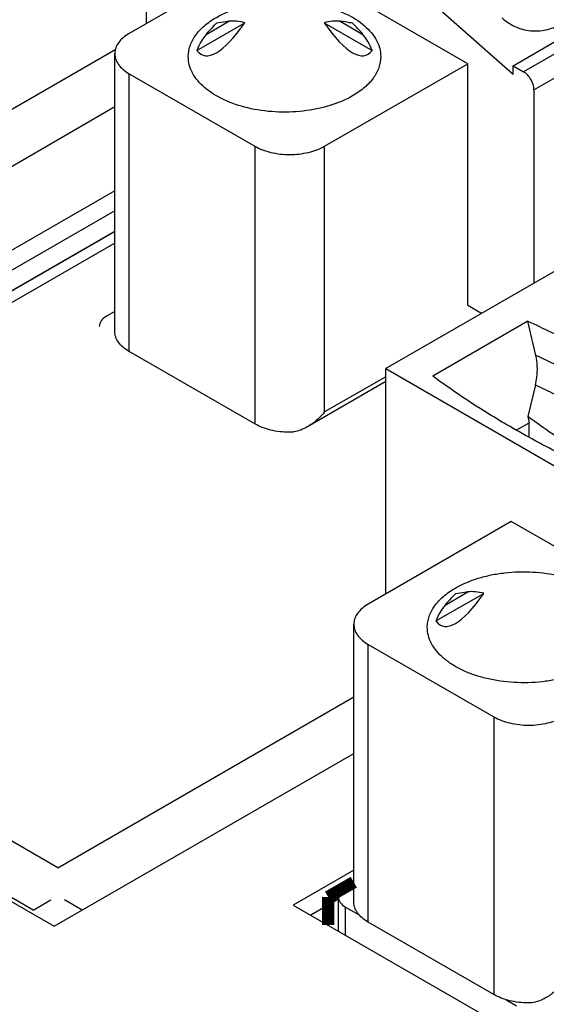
# Paper-space layout '61767N-2-A-2_1_1' of a CAD drawing. Header units: millimetres. Extents: x 0 to 594, y 1 to 420.
# Tile 37 of 222: x 262.14 to 265.34, y 91.72 to 97.71. Entities that reach past the tile are written whole.
import ezdxf

# ---------------------------------------------------------------- set-up
doc = ezdxf.new("R2010")
doc.units = ezdxf.units.MM
doc.header["$LTSCALE"] = 32.67
for name, color, linetype in [('61757N-1_DXF_CONTINUOUS_LINE', 7, 'CONTINUOUS'), ('61759N-0_DXF_CONTINUOUS_LINE', 7, 'CONTINUOUS'), ('61852N-1_DXF_CONTINUOUS_LINE', 7, 'CONTINUOUS'), ('MC_1_5-15-GFDXF_CONTINUOUS_LINE', 7, 'CONTINUOUS'), ('MC_1_5-18-GFDXF_CONTINUOUS_LINE', 7, 'CONTINUOUS'), ('MC_1_5-8-GF-DXF_CONTINUOUS_LINE', 7, 'CONTINUOUS'), ('PRT0001_DXF_CONTINUOUS_LINE', 7, 'CONTINUOUS'), ('U2-PXC_18472DXF_CONTINUOUS_LINE', 7, 'CONTINUOUS'), ('U7-PXC_18471DXF_CONTINUOUS_LINE', 7, 'CONTINUOUS')]:
    doc.layers.add(name, color=color, linetype=linetype)

psp = doc.layouts.new('61767N-2-A-2_1_1')

# ---------------------------------------------------------------- linework, layer by layer
at = {"layer": '61757N-1_DXF_CONTINUOUS_LINE', "color": 9, "linetype": 'Continuous'}
psp.add_line((258.2348, 94.9364), (262.7243, 97.5284), dxfattribs=at)
at = {"layer": '61759N-0_DXF_CONTINUOUS_LINE', "color": 7, "linetype": 'Continuous'}
psp.add_line((259.1481, 94.3589), (262.7184, 96.4202), dxfattribs=at)
at = {"layer": '61759N-0_DXF_CONTINUOUS_LINE', "color": 9, "linetype": 'Continuous'}
for p, q in [((262.7184, 96.3492), (259.2531, 94.3485)), ((262.3714, 92.5482), (259.2531, 94.3485)), ((262.2229, 92.291), (259.1046, 94.0913)), ((262.3714, 92.5482), (264.1715, 93.5875)), ((262.2229, 92.291), (262.329, 92.3522)), ((262.5199, 92.291), (262.4138, 92.3522))]:
    psp.add_line(p, q, dxfattribs=at)
at = {"layer": '61852N-1_DXF_CONTINUOUS_LINE', "color": 7, "linetype": 'Continuous'}
for p, q in [((258.2157, 94.58), (262.7184, 97.1796)), ((262.7184, 96.6676), (258.6591, 94.324)), ((262.7184, 96.5452), (258.7652, 94.2628)), ((259.0834, 94.324), (262.7184, 96.4227)), ((258.6591, 94.324), (262.3502, 92.193)), ((262.3502, 92.193), (264.1715, 93.2445)), ((264.1715, 92.5342), (263.8033, 92.3216)), ((264.0776, 92.3575), (263.9094, 92.2604)), ((263.8033, 92.3216), (265.5004, 91.3418))]:
    psp.add_line(p, q, dxfattribs=at)
at = {"layer": 'MC_1_5-15-GFDXF_CONTINUOUS_LINE', "color": 7, "linetype": 'Continuous'}
for p, q in [((264.1715, 92.4607), (264.1215, 92.4318)), ((264.0776, 92.1633), (264.0776, 92.3706)), ((264.1215, 92.3094), (264.2039, 92.2618)), ((265.0966, 91.7464), (265.161, 91.7092))]:
    psp.add_line(p, q, dxfattribs=at)
at = {"layer": 'MC_1_5-15-GFDXF_CONTINUOUS_LINE', "color": 9, "linetype": 'Continuous'}
psp.add_line((264.1215, 92.1379), (264.1215, 92.3094), dxfattribs=at)
at = {"layer": 'MC_1_5-15-GFDXF_CONTINUOUS_LINE', "color": 7, "linetype": 'Continuous'}
for points, knots in [([(264.1215, 92.4318), (264.1091, 92.4247), (264.0878, 92.4084), (264.0776, 92.3823), (264.0776, 92.3706)], [0, 0, 0, 0, 0.550836, 1, 1, 1, 1]), ([(264.0776, 92.3706), (264.0776, 92.3589), (264.0878, 92.3328), (264.1091, 92.3165), (264.1215, 92.3094)], [0, 0, 0, 0, 0.449163, 1, 1, 1, 1])]:
    psp.add_open_spline(points, degree=3, knots=knots, dxfattribs=at)
at = {"layer": 'MC_1_5-18-GFDXF_CONTINUOUS_LINE', "color": 7, "linetype": 'Continuous'}
for p, q in [((264.1715, 92.4607), (264.1215, 92.4318)), ((264.0776, 92.1633), (264.0776, 92.3706)), ((264.1215, 92.3094), (264.2039, 92.2618)), ((265.0966, 91.7464), (265.161, 91.7092))]:
    psp.add_line(p, q, dxfattribs=at)
at = {"layer": 'MC_1_5-18-GFDXF_CONTINUOUS_LINE', "color": 9, "linetype": 'Continuous'}
psp.add_line((264.1215, 92.1379), (264.1215, 92.3094), dxfattribs=at)
at = {"layer": 'MC_1_5-18-GFDXF_CONTINUOUS_LINE', "color": 7, "linetype": 'Continuous'}
for points, knots in [([(264.1215, 92.4318), (264.1091, 92.4247), (264.0878, 92.4084), (264.0776, 92.3823), (264.0776, 92.3706)], [0, 0, 0, 0, 0.550836, 1, 1, 1, 1]), ([(264.0776, 92.3706), (264.0776, 92.3589), (264.0878, 92.3328), (264.1091, 92.3165), (264.1215, 92.3094)], [0, 0, 0, 0, 0.449163, 1, 1, 1, 1])]:
    psp.add_open_spline(points, degree=3, knots=knots, dxfattribs=at)
at = {"layer": 'MC_1_5-8-GF-DXF_CONTINUOUS_LINE', "color": 7, "linetype": 'Continuous'}
psp.add_line((262.7184, 95.9328), (262.6684, 95.9039), dxfattribs=at)
psp.add_open_spline([(262.6684, 95.9039), (262.656, 95.8968), (262.6346, 95.8805), (262.6244, 95.8544), (262.6244, 95.8427)], degree=3, knots=[0, 0, 0, 0, 0.550836, 1, 1, 1, 1], dxfattribs=at)
at = {"layer": 'PRT0001_DXF_CONTINUOUS_LINE', "color": 7, "linetype": 'Continuous', "const_width": 0.0754}
for points in [[(264.1715, 92.4607), (264.0154, 92.3706)], [(264.0154, 92.3706), (264.0154, 92.1992)]]:
    psp.add_lwpolyline(points, dxfattribs=at)
at = {"layer": 'U2-PXC_18472DXF_CONTINUOUS_LINE', "color": 7, "linetype": 'Continuous'}
for p, q in [((277.7721, 103.3259), (264.3654, 95.5856)), ((265.2304, 95.8733), (264.6519, 95.5393)), ((264.3654, 94.2138), (264.3654, 95.5856)), ((264.3654, 95.5856), (265.5746, 94.8875)), ((265.276, 95.4865), (265.2296, 95.2936)), ((265.2296, 95.2937), (265.2373, 95.2561)), ((265.1593, 95.2111), (265.2373, 95.2561)), ((265.2373, 95.1679), (265.2373, 95.2561)), ((265.1291, 94.6548), (264.2594, 94.1526)), ((266.3171, 93.9689), (265.1291, 94.6548)), ((264.6705, 94.0499), (264.962, 94.2181)), ((264.1715, 92.34), (264.1715, 94.0301)), ((264.2594, 93.9077), (265.0231, 93.4668)), ((265.0231, 91.7766), (264.2594, 92.2175))]:
    psp.add_line(p, q, dxfattribs=at)
at = {"layer": 'U2-PXC_18472DXF_CONTINUOUS_LINE', "color": 9, "linetype": 'Continuous'}
for p, q in [((264.7264, 94.1469), (264.8646, 94.2267)), ((264.2594, 92.2175), (264.2594, 93.9077)), ((265.0231, 93.4668), (265.0231, 91.7766))]:
    psp.add_line(p, q, dxfattribs=at)
at = {"layer": 'U2-PXC_18472DXF_CONTINUOUS_LINE', "color": 7, "linetype": 'Continuous'}
for centre, major_axis, ratio, start_param, end_param in [((261.5314, 90.9373), (-3.9049, 20.8596), 0.218384, -1.383168, -1.372965), ((265.2034, 95.5788), (0.4931, 1.559), 0.201904, 2.998849, 3.718846), ((265.2034, 93.147), (-0.3811, 1.0697), 0.414924, -0.284056, -0.091914), ((265.2034, 93.147), (-0.3811, 1.0697), 0.414924, 0.243799, 0.435941)]:
    psp.add_ellipse(centre, major_axis=major_axis, ratio=ratio, start_param=start_param, end_param=end_param, dxfattribs=at)
for points, knots in [([(265.2304, 95.8733), (265.2778, 95.8519), (265.4623, 95.7659), (265.6427, 95.6711), (265.774, 95.5954)], [0, 0, 0, 0, 0.255309, 1, 1, 1, 1]), ([(265.276, 95.4865), (265.2796, 95.5017), (265.2904, 95.5608), (265.2885, 95.6227), (265.2784, 95.6661)], [0, 0, 0, 0, 0.259003, 1, 1, 1, 1]), ([(265.1334, 95.2255), (265.0909, 95.25), (264.9262, 95.348), (264.7667, 95.4547), (264.6519, 95.5393)], [0, 0, 0, 0, 0.256022, 1, 1, 1, 1]), ([(265.6352, 95.0264), (265.601, 95.0461), (265.5152, 95.0975), (265.3793, 95.1858), (265.2794, 95.2568), (265.2296, 95.2937)], [0, 0, 0, 0, 0.243892, 0.617464, 1, 1, 1, 1]), ([(265.5831, 94.9908), (265.5441, 95.0092), (265.3919, 95.0828), (265.2425, 95.1624), (265.1334, 95.2255)], [0, 0, 0, 0, 0.254491, 1, 1, 1, 1]), ([(264.7897, 94.2506), (264.8107, 94.2627), (264.8558, 94.2849), (264.9284, 94.3113), (265.007, 94.3312), (265.1179, 94.3488), (265.2599, 94.3527), (265.3992, 94.3331), (265.5032, 94.3032), (265.5736, 94.2748), (265.6361, 94.2408), (265.6895, 94.2018), (265.7325, 94.1586), (265.7643, 94.1119), (265.7839, 94.0626), (265.7884, 94.0285), (265.7884, 94.0118)], [0, 0, 0, 0, 0.06237, 0.128788, 0.198414, 0.27041, 0.41745, 0.561676, 0.630305, 0.69542, 0.756395, 0.812858, 0.864781, 0.91258, 0.957173, 1, 1, 1, 1]), ([(264.6184, 94.0117), (264.6184, 94.0228), (264.6203, 94.0452), (264.6319, 94.0901), (264.6618, 94.1452), (264.7175, 94.2037), (264.764, 94.2358), (264.7897, 94.2506)], [0, 0, 0, 0, 0.10817, 0.218373, 0.451327, 0.710521, 1, 1, 1, 1]), ([(264.7897, 94.2149), (264.784, 94.2095), (264.7618, 94.1878), (264.7411, 94.1647), (264.7264, 94.1469)], [0, 0, 0, 0, 0.255051, 1, 1, 1, 1]), ([(264.8646, 94.2267), (264.858, 94.2259), (264.833, 94.2226), (264.808, 94.2187), (264.7897, 94.2149)], [0, 0, 0, 0, 0.263132, 1, 1, 1, 1]), ([(264.2594, 94.1526), (264.2462, 94.145), (264.2224, 94.1286), (264.1938, 94.0986), (264.1757, 94.0654), (264.1715, 94.0416), (264.1715, 94.0301)], [0, 0, 0, 0, 0.289539, 0.549115, 0.782255, 1, 1, 1, 1]), ([(264.1715, 94.0301), (264.1715, 94.0187), (264.1757, 93.9949), (264.1938, 93.9617), (264.2224, 93.9317), (264.2462, 93.9153), (264.2594, 93.9077)], [0, 0, 0, 0, 0.217744, 0.450884, 0.710461, 1, 1, 1, 1]), ([(265.617, 93.7729), (265.596, 93.7608), (265.551, 93.7386), (265.4783, 93.7123), (265.3998, 93.6923), (265.2888, 93.6748), (265.1469, 93.6709), (265.0075, 93.6904), (264.9035, 93.7204), (264.8331, 93.7487), (264.7706, 93.7827), (264.7173, 93.8217), (264.6742, 93.8649), (264.6424, 93.9116), (264.6229, 93.9609), (264.6184, 93.9951), (264.6184, 94.0117)], [0, 0, 0, 0, 0.06237, 0.128788, 0.198414, 0.27041, 0.41745, 0.561676, 0.630305, 0.69542, 0.756395, 0.812858, 0.864781, 0.91258, 0.957173, 1, 1, 1, 1]), ([(265.0231, 93.4668), (265.0376, 93.4584), (265.0693, 93.4436), (265.121, 93.4279), (265.177, 93.4182), (265.2352, 93.415), (265.2934, 93.4182), (265.3494, 93.4279), (265.4011, 93.4436), (265.4328, 93.4584), (265.4473, 93.4668)], [0, 0, 0, 0, 0.114074, 0.237357, 0.366986, 0.5, 0.633015, 0.762643, 0.885927, 1, 1, 1, 1]), ([(264.2594, 92.2175), (264.2462, 92.2251), (264.2224, 92.2416), (264.1938, 92.2715), (264.1757, 92.3047), (264.1715, 92.3286), (264.1715, 92.34)], [0, 0, 0, 0, 0.289539, 0.549116, 0.782255, 1, 1, 1, 1]), ([(265.4473, 91.8501), (265.4325, 91.8322), (265.4, 91.7984), (265.3621, 91.7704), (265.3417, 91.7587)], [0, 0, 0, 0, 0.496973, 1, 1, 1, 1]), ([(265.2322, 91.7259), (265.2129, 91.726), (265.1748, 91.7283), (265.1197, 91.7381), (265.0687, 91.7537), (265.0374, 91.7683), (265.0231, 91.7766)], [0, 0, 0, 0, 0.266056, 0.525349, 0.771665, 1, 1, 1, 1]), ([(265.3417, 91.7587), (265.3334, 91.7539), (265.2995, 91.7362), (265.2609, 91.7257), (265.2322, 91.7259)], [0, 0, 0, 0, 0.250975, 1, 1, 1, 1])]:
    psp.add_open_spline(points, degree=3, knots=knots, dxfattribs=at)
at = {"layer": 'U2-PXC_18472DXF_CONTINUOUS_LINE', "color": 9, "linetype": 'Continuous'}
for points, knots in [([(265.774, 95.4101), (265.7345, 95.4329), (265.5724, 95.5239), (265.4059, 95.6072), (265.2784, 95.6661)], [0, 0, 0, 0, 0.245107, 1, 1, 1, 1]), ([(265.276, 95.4865), (265.3158, 95.4679), (265.4715, 95.3931), (265.6241, 95.3118), (265.7356, 95.2474)], [0, 0, 0, 0, 0.254612, 1, 1, 1, 1])]:
    psp.add_open_spline(points, degree=3, knots=knots, dxfattribs=at)
at = {"layer": 'U7-PXC_18471DXF_CONTINUOUS_LINE', "color": 7, "linetype": 'Continuous'}
for p, q in [((265.1397, 97.4288), (271.1218, 100.8825)), ((262.9123, 97.6859), (262.9123, 99.0577)), ((263.676, 98.1268), (262.8063, 97.6247)), ((264.8639, 97.441), (263.676, 98.1268)), ((265.1397, 97.3753), (264.3336, 98.0901)), ((263.2174, 97.522), (263.5088, 97.6902)), ((263.9917, 97.6902), (264.2831, 97.522)), ((262.7184, 95.8121), (262.7184, 97.5022)), ((263.9942, 96.9389), (264.8639, 97.441)), ((264.8639, 95.9713), (264.8639, 97.441)), ((265.1397, 97.3753), (265.1397, 97.4288)), ((265.1397, 97.4288), (265.2034, 97.392)), ((262.8063, 97.3798), (263.5699, 96.9389)), ((265.267, 97.2818), (265.267, 96.1061)), ((264.8639, 95.9713), (264.9488, 95.9223)), ((263.5699, 95.2487), (262.8063, 95.6896)), ((264.3654, 95.5061), (263.8891, 95.2311))]:
    psp.add_line(p, q, dxfattribs=at)
at = {"layer": 'U7-PXC_18471DXF_CONTINUOUS_LINE', "color": 9, "linetype": 'Continuous'}
for p, q in [((271.1855, 100.8458), (265.2034, 97.392)), ((265.267, 97.2818), (271.2491, 100.7355)), ((263.2733, 97.619), (263.4115, 97.6988)), ((264.089, 97.6988), (264.2272, 97.619)), ((262.8063, 95.6896), (262.8063, 97.3798)), ((263.5699, 96.9389), (263.5699, 95.2487)), ((263.9942, 95.3222), (263.9942, 96.9389)), ((264.3654, 95.5365), (263.9942, 95.3222))]:
    psp.add_line(p, q, dxfattribs=at)
at = {"layer": 'U7-PXC_18471DXF_CONTINUOUS_LINE', "color": 7, "linetype": 'Continuous'}
for centre, major_axis, ratio, start_param, end_param in [((263.7502, 99.0509), (0.4931, 1.559), 0.201904, 2.998849, 3.718846), ((263.7502, 96.6191), (-0.3811, 1.0697), 0.414924, -0.284056, -0.091914), ((263.7502, 96.6191), (0.3811, 1.0697), 0.414925, 0.091916, 0.284057), ((263.7502, 99.0509), (-0.4931, 1.559), 0.201907, 2.56434, 3.284336), ((263.7502, 96.6191), (-0.3811, 1.0697), 0.414924, 0.243799, 0.435941), ((263.7502, 96.6191), (0.3811, 1.0697), 0.414925, -0.435939, -0.243798)]:
    psp.add_ellipse(centre, major_axis=major_axis, ratio=ratio, start_param=start_param, end_param=end_param, dxfattribs=at)
for points, knots in [([(263.3366, 97.7227), (263.3799, 97.7477), (263.4779, 97.7881), (263.6377, 97.8201), (263.8067, 97.8248), (263.9711, 97.8017), (264.1178, 97.7526), (264.2353, 97.6813), (264.3037, 97.6027), (264.3308, 97.5347), (264.3352, 97.5005), (264.3352, 97.4839)], [0, 0, 0, 0, 0.128745, 0.270389, 0.417606, 0.562015, 0.695746, 0.813065, 0.912473, 0.957123, 1, 1, 1, 1]), ([(263.1653, 97.4838), (263.1652, 97.5061), (263.1735, 97.5526), (263.2087, 97.6173), (263.2643, 97.6758), (263.3109, 97.7079), (263.3366, 97.7227)], [0, 0, 0, 0, 0.217773, 0.45093, 0.710226, 1, 1, 1, 1]), ([(265.0739, 97.7192), (265.1004, 97.6957), (265.1582, 97.6579), (265.2563, 97.6351), (265.3522, 97.645), (265.411, 97.6695), (265.4382, 97.6852)], [0, 0, 0, 0, 0.271524, 0.518588, 0.758491, 1, 1, 1, 1]), ([(263.3366, 97.687), (263.3309, 97.6816), (263.3087, 97.6599), (263.288, 97.6368), (263.2733, 97.619)], [0, 0, 0, 0, 0.255051, 1, 1, 1, 1]), ([(263.4115, 97.6988), (263.4049, 97.698), (263.3798, 97.6947), (263.3548, 97.6908), (263.3366, 97.687)], [0, 0, 0, 0, 0.263132, 1, 1, 1, 1]), ([(264.1639, 97.687), (264.158, 97.6882), (264.1332, 97.6929), (264.1081, 97.6964), (264.089, 97.6988)], [0, 0, 0, 0, 0.237094, 1, 1, 1, 1]), ([(264.2272, 97.619), (264.2224, 97.6248), (264.2024, 97.6485), (264.1809, 97.6709), (264.1639, 97.687)], [0, 0, 0, 0, 0.244518, 1, 1, 1, 1]), ([(262.8063, 97.6247), (262.7931, 97.6171), (262.7692, 97.6007), (262.7407, 97.5707), (262.7226, 97.5375), (262.7184, 97.5137), (262.7184, 97.5022)], [0, 0, 0, 0, 0.289705, 0.549091, 0.782218, 1, 1, 1, 1]), ([(262.7184, 97.5022), (262.7184, 97.4908), (262.7226, 97.467), (262.7407, 97.4338), (262.7692, 97.4038), (262.7931, 97.3874), (262.8063, 97.3798)], [0, 0, 0, 0, 0.217782, 0.450908, 0.710295, 1, 1, 1, 1]), ([(264.1639, 97.245), (264.1206, 97.22), (264.0226, 97.1796), (263.8628, 97.1476), (263.6938, 97.1429), (263.5294, 97.166), (263.3827, 97.2151), (263.2652, 97.2864), (263.1968, 97.365), (263.1697, 97.4331), (263.1653, 97.4672), (263.1653, 97.4838)], [0, 0, 0, 0, 0.128745, 0.270389, 0.417606, 0.562015, 0.695746, 0.813065, 0.912473, 0.957123, 1, 1, 1, 1]), ([(264.3352, 97.4839), (264.3352, 97.4616), (264.327, 97.4152), (264.2918, 97.3505), (264.2362, 97.2919), (264.1896, 97.2599), (264.1639, 97.245)], [0, 0, 0, 0, 0.217773, 0.45093, 0.710226, 1, 1, 1, 1]), ([(265.267, 97.2818), (265.267, 97.3036), (265.2521, 97.3467), (265.2222, 97.3811), (265.2034, 97.392)], [0, 0, 0, 0, 0.500001, 1, 1, 1, 1]), ([(263.5699, 96.9389), (263.6001, 96.9215), (263.6701, 96.8961), (263.7821, 96.8839), (263.894, 96.8961), (263.9641, 96.9215), (263.9942, 96.9389)], [0, 0, 0, 0, 0.237241, 0.5, 0.76276, 1, 1, 1, 1]), ([(262.8063, 95.6896), (262.7931, 95.6972), (262.7692, 95.7137), (262.7407, 95.7437), (262.7226, 95.7768), (262.7184, 95.8007), (262.7184, 95.8121)], [0, 0, 0, 0, 0.289705, 0.549092, 0.782218, 1, 1, 1, 1]), ([(263.9942, 95.3222), (263.9868, 95.3133), (263.9558, 95.2784), (263.919, 95.2483), (263.8886, 95.2308)], [0, 0, 0, 0, 0.2478, 1, 1, 1, 1]), ([(263.7791, 95.198), (263.7411, 95.1982), (263.6686, 95.2064), (263.5996, 95.2316), (263.5699, 95.2487)], [0, 0, 0, 0, 0.525558, 1, 1, 1, 1]), ([(263.8886, 95.2308), (263.8637, 95.2164), (263.8271, 95.2014), (263.7887, 95.1979), (263.7791, 95.198)], [0, 0, 0, 0, 0.74919, 1, 1, 1, 1])]:
    psp.add_open_spline(points, degree=3, knots=knots, dxfattribs=at)

doc.saveas('drawing.dxf')
